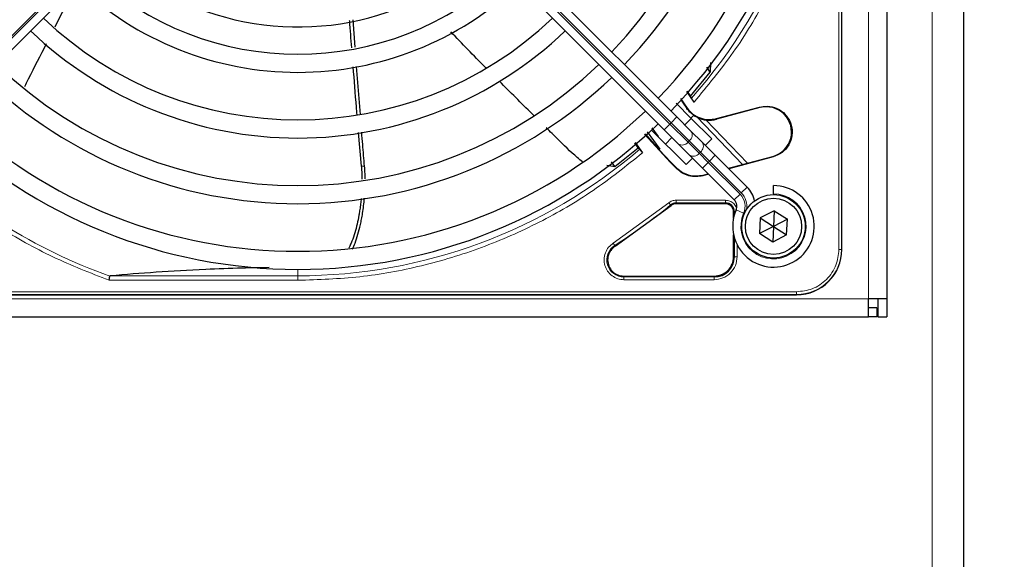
# Model space of a CAD drawing. Header units: millimetres. Extents: x 5 to 418, y 2 to 292.
# Tile 58 of 93: x 123 to 141, y 224 to 234. Entities that reach past the tile are written whole.
import ezdxf

# ---------------------------------------------------------------- set-up
doc = ezdxf.new("R2010")
doc.units = ezdxf.units.MM
doc.layers.add('SLD-0', color=7, linetype='Continuous')
doc.styles.add('SLDTEXTSTYLE0', font='TXT', dxfattribs={"width": 0.605})
doc.dimstyles.new('SLDDIMSTYLE1', dxfattribs={"dimtxt": 3.5, "dimasz": 3.302, "dimexe": 0, "dimexo": 0.0625, "dimgap": 0.875, "dimtad": 1, "dimdec": 0, "dimlfac": 6, "dimrnd": 1e-09, "dimzin": 12, "dimdsep": 46, "dimtxsty": 'SLDTEXTSTYLE0', "dimsah": 1, "dimcen": 0.09, "dimadec": 0, "dimazin": 3, "dimtfac": 1, "dimtofl": 0, "dimtmove": 0, "dimatfit": 3, "dimfxl": 1, "dimfrac": 2, "dimtolj": 1, "dimtzin": 12, "dimarcsym": 0})

# ---------------------------------------------------------------- blocks, each defined once
blk = doc.blocks.new('_D_1')
at = {"layer": 'SLD-0', "color": 7}
for p, q in [((138.33, 260.307), (152.205, 260.307)), ((151.205, 88.91), (151.205, 260.307)), ((129.652, 88.91), (152.205, 88.91))]:
    blk.add_line(p, q, dxfattribs=at)
for points in [[(151.205, 260.307), (150.697, 257.005), (151.713, 257.005)], [(151.205, 88.91), (151.713, 92.212), (150.697, 92.212)]]:
    blk.add_solid(points, dxfattribs=at)
at = {"layer": 'SLD-0', "color": 7, "insert": (146.694, 169.261), "char_height": 3.5, "attachment_point": 1, "rotation": 90, "style": 'SLDTEXTSTYLE0'}
blk.add_mtext('1028', dxfattribs=at)

msp = doc.modelspace()

# ---------------------------------------------------------------- linework, layer by layer
at = {"color": 7, "linetype": 'Continuous', "lineweight": 18}
for p, q in [((140.163, 218.4737), (140.163, 249.7237)), ((138.9964, 228.4737), (138.9964, 248.6404)), ((138.4495, 229.3821), (138.4495, 247.7321)), ((138.4993, 229.3821), (138.4993, 247.7321)), ((121.629, 231.7133), (127.2809, 237.3652)), ((127.3045, 237.3416), (121.6526, 231.6897)), ((129.6882, 237.3416), (135.3402, 231.6897)), ((135.3637, 231.7133), (129.7118, 237.3652)), ((135.6514, 231.9775), (135.6581, 231.9822)), ((136.9945, 231.9911), (136.9917, 232.0017)), ((135.3402, 231.6897), (135.3637, 231.7133)), ((135.4698, 231.8193), (135.3637, 231.7133)), ((135.6971, 231.3799), (135.3637, 231.7133)), ((136.6776, 230.9455), (135.8398, 231.8131)), ((136.1983, 231.7777), (136.1955, 231.7884)), ((135.3402, 231.6897), (135.2341, 231.5836)), ((135.3402, 231.6897), (135.6735, 231.3564)), ((135.6971, 231.3799), (135.6735, 231.3564)), ((135.6735, 231.3564), (135.8789, 231.151)), ((135.9024, 231.1745), (135.6971, 231.3799)), ((135.8789, 231.151), (135.9024, 231.1745)), ((135.8789, 231.151), (136.0455, 230.9843)), ((136.0691, 231.0079), (135.9024, 231.1745)), ((135.3592, 230.9909), (135.3504, 230.9841)), ((136.0455, 230.9843), (135.9395, 230.8782)), ((136.0691, 231.0079), (136.0455, 230.9843)), ((136.0455, 230.9843), (136.6308, 230.3991)), ((136.1752, 231.1139), (136.0691, 231.0079)), ((136.6543, 230.4226), (136.0691, 231.0079)), ((137.2347, 231.0948), (137.2375, 231.0841)), ((129.7227, 230.9157), (129.6621, 230.9151)), ((135.4662, 230.8683), (135.4695, 230.8806)), ((135.9524, 230.7512), (135.9491, 230.7389)), ((136.7604, 230.5287), (136.6543, 230.4226)), ((135.4555, 230.2878), (136.3631, 230.2878)), ((136.6308, 230.3991), (136.5247, 230.293)), ((134.2981, 229.4971), (135.3194, 230.239)), ((135.3608, 230.1891), (135.3513, 230.2007)), ((135.4555, 230.2379), (136.363, 230.2379)), ((135.4555, 230.2229), (135.4555, 230.2379)), ((136.363, 230.2229), (136.363, 230.2379)), ((136.5122, 230.0737), (136.5272, 230.0737)), ((136.5272, 230.0737), (136.5272, 230.0199)), ((136.6969, 230.048), (136.5595, 230.1082)), ((136.5272, 229.5942), (136.5272, 229.2487)), ((134.3249, 229.455), (134.333, 229.4424)), ((136.5771, 229.4685), (136.5771, 229.2488)), ((138.4495, 229.3821), (138.4993, 229.3821)), ((138.4993, 229.3821), (138.5047, 229.3821)), ((136.5122, 229.2487), (136.5272, 229.2487)), ((128.4964, 228.8974), (128.4964, 229.0154)), ((128.4964, 228.8144), (125.023, 228.8144)), ((125.0517, 228.8974), (128.4964, 228.8974)), ((128.4964, 228.8144), (128.4964, 228.8974)), ((134.4943, 228.8912), (134.4943, 228.8762)), ((136.1547, 228.8762), (134.4943, 228.8762)), ((136.1546, 228.8263), (134.4944, 228.8263)), ((136.1547, 228.8762), (136.1547, 228.8912)), ((59.663, 228.4737), (138.9964, 228.4737)), ((119.3214, 228.6039), (137.6714, 228.6039)), ((119.3214, 228.5541), (137.6714, 228.5541)), ((137.6714, 228.5541), (137.6714, 228.6039)), ((137.6714, 228.5487), (137.6714, 228.5541))]:
    msp.add_line(p, q, dxfattribs=at)
at = {"color": 7, "linetype": 'Continuous', "lineweight": 25}
for p, q in [((140.7464, 218.4737), (140.7464, 249.7237)), ((139.3297, 248.6404), (139.3297, 228.4737)), ((138.5047, 229.3821), (138.5047, 247.7321)), ((138.5047, 229.3821), (138.5047, 237.8522)), ((129.8178, 237.4713), (135.4698, 231.8193)), ((121.7586, 231.5836), (127.4106, 237.2356)), ((135.2341, 231.5836), (129.5821, 237.2356)), ((129.5498, 233.1031), (129.5153, 233.6055)), ((136.0857, 232.8233), (136.0834, 232.6416)), ((129.6451, 231.8663), (129.5757, 232.748)), ((135.7186, 232.2014), (136.0834, 232.6416)), ((136.0834, 232.6416), (136.0194, 232.7366)), ((135.7847, 232.0918), (135.649, 232.287)), ((135.6549, 232.2938), (135.7186, 232.2014)), ((135.4537, 232.0711), (135.7285, 231.7964)), ((135.5347, 232.159), (135.6581, 231.9822)), ((135.7186, 232.2014), (135.7366, 232.1626)), ((136.1955, 231.7884), (136.9917, 232.0017)), ((136.9945, 231.9911), (136.1983, 231.7777)), ((135.4698, 231.8193), (135.7281, 231.561)), ((135.6146, 231.6745), (135.7324, 231.7924)), ((135.7802, 231.8521), (135.7284, 231.7964)), ((135.7284, 231.7964), (136.1095, 231.4153)), ((135.7777, 231.8494), (135.8398, 231.8131)), ((136.0029, 231.7642), (136.7697, 230.9702)), ((129.608, 231.533), (129.6621, 230.9151)), ((134.9244, 231.5461), (135.1528, 231.2289)), ((135.6381, 230.9439), (135.0035, 231.5785)), ((135.0066, 231.6224), (135.1217, 231.4603)), ((135.4924, 231.3253), (135.2341, 231.5836)), ((135.7281, 231.561), (135.9335, 231.3556)), ((134.7572, 231.2525), (134.6939, 231.3416)), ((134.7006, 231.3473), (134.8355, 231.1588)), ((135.3504, 230.9841), (134.8751, 231.5012)), ((134.8824, 231.5078), (135.1404, 231.2176)), ((135.261, 231.321), (135.3789, 231.4388)), ((135.9335, 231.3556), (136.1752, 231.1139)), ((136.1095, 231.4153), (135.9917, 231.2974)), ((134.3288, 230.9061), (134.7572, 231.2525)), ((134.7572, 231.2525), (134.7858, 231.2254)), ((135.1528, 231.2289), (135.1404, 231.2176)), ((135.1407, 231.2179), (135.3592, 230.9909)), ((135.6978, 231.1199), (135.4924, 231.3253)), ((134.3288, 230.9061), (134.2656, 230.9947)), ((135.3504, 230.9841), (135.4662, 230.8683)), ((135.4695, 230.8806), (135.3592, 230.9909)), ((135.756, 231.0617), (135.6381, 230.9439)), ((135.9395, 230.8782), (135.6978, 231.1199)), ((136.1752, 231.1139), (136.7604, 230.5287)), ((137.2375, 231.0841), (136.4232, 230.8659)), ((136.6776, 230.9455), (137.2347, 231.0948)), ((134.1831, 230.9325), (134.3288, 230.9061)), ((136.5247, 230.293), (135.9395, 230.8782)), ((136.4142, 230.8749), (136.6776, 230.9455)), ((136.0514, 230.7663), (135.9491, 230.7389)), ((135.9524, 230.7512), (136.0424, 230.7753)), ((137.2464, 230.4071), (137.2464, 230.5571)), ((137.2464, 230.4071), (137.2464, 230.3904)), ((134.333, 229.4424), (135.3608, 230.1891)), ((136.363, 230.2229), (135.4555, 230.2229)), ((136.5122, 229.9605), (136.5122, 230.0737)), ((137.2613, 230.0953), (137.0042, 229.9642)), ((137.2613, 230.0953), (137.2464, 229.8071)), ((137.2613, 230.0953), (137.5035, 229.9382)), ((137.0042, 229.9642), (136.9892, 229.6759)), ((137.0042, 229.9642), (137.2464, 229.8071)), ((137.5035, 229.9382), (137.2464, 229.8071)), ((137.4885, 229.65), (137.5035, 229.9382)), ((137.2464, 229.8071), (136.9892, 229.6759)), ((137.2464, 229.8071), (137.2314, 229.5188)), ((137.2464, 229.8071), (137.4885, 229.65)), ((136.5122, 229.2487), (136.5122, 229.6536)), ((137.2314, 229.5188), (136.9892, 229.6759)), ((137.4885, 229.65), (137.2314, 229.5188)), ((134.4943, 228.8912), (136.1547, 228.8912)), ((119.3214, 228.5487), (137.6714, 228.5487)), ((129.2012, 228.5487), (137.6714, 228.5487)), ((139.3297, 228.4737), (138.9964, 228.4737)), ((138.9964, 228.1404), (138.9964, 228.4737)), ((139.163, 228.4737), (139.163, 228.1404)), ((139.3297, 228.4737), (139.3297, 228.1404)), ((139.1464, 228.3071), (138.9964, 228.3071)), ((139.1464, 228.3071), (139.1464, 228.1404)), ((59.663, 228.1404), (138.9964, 228.1404)), ((139.1464, 228.1404), (138.9964, 228.1404)), ((139.163, 228.1404), (139.3297, 228.1404))]:
    msp.add_line(p, q, dxfattribs=at)
for radius in [0.5833, 0.5167]:
    msp.add_circle((137.2464, 229.8071), radius, dxfattribs=at)
for centre, radius, start, end in [((128.4964, 238.5571), 9.5417, 316.00085, 43.99915), ((128.4964, 238.5571), 9.2083, 316.03708, 43.96292), ((128.4964, 238.5571), 8.3333, 316.14599, 43.85401), ((128.4964, 238.5571), 8, 316.19375, 43.80625), ((128.4964, 238.5571), 5.0825, 248.61111, 313.12079), ((128.4964, 238.5571), 5.5833, 226.71058, 313.28942), ((128.4964, 238.5571), 5.9167, 226.53316, 270), ((128.4964, 238.5571), 5.9167, 270, 313.38582), ((128.4964, 238.5571), 6.7917, 226.40617, 313.59383), ((128.4964, 238.5571), 7.125, 226.34037, 270), ((128.4964, 238.5571), 7.125, 270, 313.65963), ((128.4964, 238.5571), 8, 226.19375, 313.80625), ((128.4964, 238.5571), 8.3333, 226.14599, 270), ((128.4964, 238.5571), 8.3333, 270, 313.85401), ((148.4544, 241.0513), 15.6923, 214.65785, 215.32623), ((128.4964, 238.5571), 9.2083, 226.03708, 313.96292), ((137.1146, 231.5429), 0.4639, 285.00055, 105.00057), ((128.4964, 238.5571), 9.5417, 226.00085, 270), ((128.4964, 238.5571), 9.5417, 270, 313.99915), ((136.066, 232.2714), 0.5111, 243.72308, 285), ((137.2464, 229.8071), 0.75, 156.32369, 90), ((136.4068, 230.1752), 0.5, 11.42049, 45), ((136.4068, 230.1752), 0.1667, 336.32369, 45), ((135.4555, 230.0737), 0.1642, 90, 129.36295), ((136.363, 230.0737), 0.1642, 0, 90), ((137.6714, 229.3821), 0.8333, 270, 360), ((136.1547, 229.2487), 0.3725, 270, 0)]:
    msp.add_arc(centre, radius, start, end, dxfattribs=at)
at = {"color": 7, "linetype": 'Continuous', "lineweight": 18}
for centre, radius, start, end in [((128.4964, 238.5571), 9.6597, 318.54968, 360), ((135.6166, 231.4869), 0.1339, 306.95053, 33.57825), ((135.5665, 231.4368), 0.1339, 236.42175, 323.04947), ((135.8219, 231.2816), 0.1339, 306.95053, 33.57825), ((128.4964, 238.5571), 10.2672, 225.92524, 250.30502), ((128.4964, 238.5571), 9.6597, 270, 310.62439), ((135.7719, 231.2315), 0.1339, 236.42175, 323.04947), ((136.4068, 230.1752), 0.3167, 336.32369, 45), ((137.2464, 229.8071), 0.6, 156.32369, 90), ((136.4068, 230.1752), 0.35, 350.36291, 45), ((128.4964, 238.5571), 10.8083, 302.63367, 309.36295), ((134.4943, 229.1904), 0.3142, 122.63367, 270), ((137.6714, 229.3821), 0.828, 270, 360)]:
    msp.add_arc(centre, radius, start, end, dxfattribs=at)
for points, knots in [([(138.239, 238.5571), (138.2256, 238.1677), (138.1985, 237.3853), (137.9786, 236.2242), (137.6282, 235.0905), (137.138, 234.0099), (136.532, 232.9953), (136.0331, 232.3921), (135.7847, 232.0918)], [0, 0, 0, 0, 0.1652331, 0.3319994, 0.5, 0.6679894, 0.8347613, 1, 1, 1, 1]), ([(134.8355, 231.1588), (134.5384, 230.9211), (133.9414, 230.4436), (132.9435, 229.8647), (131.884, 229.397), (130.7752, 229.0628), (129.6407, 228.853), (128.8767, 228.8272), (128.4964, 228.8144)], [0, 0, 0, 0, 0.1653003, 0.3320617, 0.5, 0.6679268, 0.834694, 1, 1, 1, 1]), ([(125.023, 228.8144), (124.6745, 228.951), (123.9754, 229.2249), (122.9919, 229.7795), (122.086, 230.4071), (121.5544, 230.8983), (121.2994, 231.1339)], [0, 0, 0, 0, 0.2538298, 0.5091701, 0.7645104, 1, 1, 1, 1]), ([(136.3631, 230.2878), (136.39, 230.285), (136.4316, 230.2805), (136.4814, 230.2538), (136.5156, 230.2262), (136.5426, 230.1919), (136.5614, 230.1614), (136.5645, 230.1412), (136.5654, 230.1354)], [0, 0, 0, 0, 0.2947051, 0.4548838, 0.6153905, 0.7755694, 0.9360763, 1, 1, 1, 1]), ([(135.3194, 230.239), (135.3234, 230.2341), (135.3315, 230.2244), (135.3418, 230.212), (135.3493, 230.203), (135.3507, 230.2014), (135.3513, 230.2007)], [0, 0, 0, 0, 0.2500006, 0.5000007, 0.7500004, 1, 1, 1, 1]), ([(136.5505, 230.0737), (136.5478, 230.0737), (136.5396, 230.0737), (136.5304, 230.0737), (136.5283, 230.0737), (136.5272, 230.0737)], [0, 0, 0, 0, 0.1968754, 0.5984377, 1, 1, 1, 1]), ([(134.4944, 228.8263), (134.4564, 228.8297), (134.3784, 228.8369), (134.272, 228.8941), (134.1893, 228.9801), (134.1392, 229.0864), (134.1241, 229.203), (134.1474, 229.3201), (134.2061, 229.4256), (134.2679, 229.4737), (134.2981, 229.4971)], [0, 0, 0, 0, 0.12171228, 0.24999969, 0.3782871, 0.49999938, 0.62171184, 0.74999969, 0.87828754, 1, 1, 1, 1]), ([(137.6714, 228.6039), (137.7692, 228.6143), (137.9198, 228.6303), (138.101, 228.7273), (138.2257, 228.8277), (138.3261, 228.9524), (138.4232, 229.1336), (138.4391, 229.2842), (138.4495, 229.3821)], [0, 0, 0, 0, 0.2394568, 0.3683607, 0.5, 0.6316393, 0.7605432, 1, 1, 1, 1])]:
    msp.add_open_spline(points, degree=3, knots=knots, dxfattribs=at)
at = {"color": 7, "linetype": 'Continuous', "lineweight": 25}
for points, knots in [([(124.4391, 234.2755), (124.392, 234.1874), (124.2494, 233.9204), (124.1133, 233.6501), (124.0221, 233.4691)], [0, 0, 0, 0, 0.3302781, 1, 1, 1, 1]), ([(129.4425, 233.5927), (129.4427, 233.5903), (129.4546, 233.423), (129.4683, 233.2558), (129.4817, 233.091)], [0, 0, 0, 0, 0.01419568, 1, 1, 1, 1]), ([(131.9575, 232.7207), (131.9523, 232.7259), (131.733, 232.944), (131.519, 233.1674), (131.3101, 233.3855)], [0, 0, 0, 0, 0.0237673, 1, 1, 1, 1]), ([(123.8674, 233.1661), (123.7556, 232.9493), (123.6196, 232.6859), (123.4879, 232.4203), (123.4646, 232.3733)], [0, 0, 0, 0, 0.8228799, 1, 1, 1, 1]), ([(129.5091, 232.7413), (129.5274, 232.4948), (129.5493, 232.2012), (129.5752, 231.9079), (129.5793, 231.8608)], [0, 0, 0, 0, 0.8395244, 1, 1, 1, 1]), ([(132.8401, 231.8429), (132.8286, 231.8542), (132.615, 232.0637), (132.4036, 232.2755), (132.2037, 232.4758)], [0, 0, 0, 0, 0.0540537, 1, 1, 1, 1]), ([(135.7366, 232.1626), (135.7377, 232.1608), (135.7398, 232.157), (135.7511, 232.1402), (135.7665, 232.1177), (135.7787, 232.1005), (135.7847, 232.0918)], [0, 0, 0, 0, 0.2448343, 0.4943645, 0.7472903, 1, 1, 1, 1]), ([(135.7802, 231.8521), (135.7561, 231.8697), (135.7091, 231.904), (135.6703, 231.9535), (135.6514, 231.9775)], [0, 0, 0, 0, 0.5129979, 1, 1, 1, 1]), ([(129.7228, 230.9157), (129.7111, 231.0476), (129.6928, 231.2551), (129.6767, 231.4629), (129.6708, 231.5387)], [0, 0, 0, 0, 0.6351651, 1, 1, 1, 1]), ([(133.7331, 230.9923), (133.669, 231.0459), (133.4729, 231.2098), (133.2606, 231.4311), (133.1012, 231.5868), (133.0648, 231.6224)], [0, 0, 0, 0, 0.2724273, 0.8336818, 1, 1, 1, 1]), ([(134.7858, 231.2254), (134.7871, 231.2239), (134.7897, 231.2208), (134.8014, 231.2053), (134.8172, 231.184), (134.8294, 231.1672), (134.8355, 231.1588)], [0, 0, 0, 0, 0.24703059, 0.4961199, 0.7474731, 1, 1, 1, 1]), ([(129.6621, 230.9151), (129.6648, 230.8811), (129.6702, 230.8129), (129.6736, 230.7323), (129.6737, 230.6859), (129.6738, 230.6736)], [0, 0, 0, 0, 0.4229168, 0.846743, 1, 1, 1, 1]), ([(129.7321, 230.6825), (129.7323, 230.7136), (129.7328, 230.7911), (129.7265, 230.869), (129.7227, 230.9157)], [0, 0, 0, 0, 0.3998725, 1, 1, 1, 1]), ([(135.9491, 230.7389), (135.9061, 230.7306), (135.8201, 230.714), (135.6891, 230.7343), (135.5656, 230.7822), (135.4994, 230.8396), (135.4662, 230.8683)], [0, 0, 0, 0, 0.2499634, 0.4999972, 0.7499567, 1, 1, 1, 1]), ([(135.4695, 230.8806), (135.5027, 230.8519), (135.5689, 230.7946), (135.6924, 230.7466), (135.8233, 230.7264), (135.9094, 230.7429), (135.9524, 230.7512)], [0, 0, 0, 0, 0.2499634, 0.4999972, 0.7499567, 1, 1, 1, 1]), ([(129.66, 230.3213), (129.6594, 230.3135), (129.656, 230.2709), (129.6471, 230.1944), (129.6339, 230.0985), (129.6145, 229.9826), (129.5866, 229.8472), (129.5447, 229.6875), (129.5005, 229.5585), (129.4627, 229.4643), (129.441, 229.4233), (129.4319, 229.406)], [0, 0, 0, 0, 0.0242977, 0.1311398, 0.2381167, 0.3243729, 0.4972614, 0.6713294, 0.8471021, 0.9355616, 1, 1, 1, 1]), ([(129.4985, 229.3904), (129.5153, 229.4268), (129.5551, 229.5131), (129.6038, 229.6641), (129.6416, 229.8112), (129.6687, 229.9412), (129.6887, 230.0554), (129.7075, 230.1848), (129.7158, 230.2784), (129.7201, 230.3264)], [0, 0, 0, 0, 0.1305019, 0.3096092, 0.5015531, 0.6037596, 0.7179021, 0.8555477, 1, 1, 1, 1]), ([(127.9669, 229.0478), (127.8006, 229.0453), (127.3961, 229.039), (126.687, 229.0108), (125.8647, 228.964), (125.325, 228.9198), (125.0517, 228.8974)], [0, 0, 0, 0, 0.1486094, 0.3615378, 0.6768489, 1, 1, 1, 1]), ([(125.023, 228.8144), (125.0246, 228.8237), (125.0274, 228.8398), (125.0312, 228.8617), (125.0342, 228.8792), (125.0355, 228.8868), (125.0362, 228.8905)], [0, 0, 0, 0, 0.2928137, 0.5029902, 0.7622823, 1, 1, 1, 1]), ([(125.0517, 228.8974), (125.0476, 228.8968), (125.0418, 228.896), (125.0372, 228.8932), (125.0365, 228.8914), (125.0362, 228.8905)], [0, 0, 0, 0, 0.5518909, 0.7844787, 1, 1, 1, 1])]:
    msp.add_open_spline(points, degree=3, knots=knots, dxfattribs=at)
for points in [[(135.6581, 231.9822), (135.6911, 231.9435), (135.757, 231.8659), (135.8941, 231.7946), (136.045, 231.762), (136.1453, 231.7796), (136.1955, 231.7884)], [(136.9917, 232.0017), (137.0536, 232.0109), (137.1774, 232.0293), (137.3585, 231.9641), (137.5012, 231.8398), (137.5854, 231.6691), (137.5979, 231.4791), (137.5364, 231.3001), (137.4121, 231.1531), (137.2957, 231.1071), (137.2375, 231.0841)], [(135.4555, 230.2229), (135.4382, 230.2214), (135.4037, 230.2183), (135.3751, 230.1988), (135.3608, 230.1891)], [(136.5122, 230.0737), (136.51, 230.0933), (136.5055, 230.1324), (136.471, 230.1817), (136.4217, 230.2162), (136.3826, 230.2207), (136.363, 230.2229)], [(134.333, 229.4424), (134.3129, 229.4274), (134.2728, 229.3974), (134.2295, 229.3353), (134.2006, 229.2653), (134.197, 229.2154), (134.1951, 229.1904)], [(134.1951, 229.1904), (134.1996, 229.1512), (134.2086, 229.0728), (134.2778, 228.9739), (134.3767, 228.9047), (134.4551, 228.8957), (134.4943, 228.8912)], [(136.1547, 228.8912), (136.2015, 228.8966), (136.2952, 228.9073), (136.4134, 228.99), (136.4961, 229.1082), (136.5068, 229.2019), (136.5122, 229.2487)]]:
    msp.add_open_spline(points, degree=3, dxfattribs=at)
at = {"color": 7, "linetype": 'Continuous', "lineweight": 18}
for points in [[(135.3194, 230.239), (135.3399, 230.2531), (135.3811, 230.2812), (135.4307, 230.2856), (135.4555, 230.2878)], [(135.4555, 230.2878), (135.4555, 230.2815), (135.4555, 230.2688), (135.4555, 230.2527), (135.4555, 230.241), (135.4555, 230.2389), (135.4555, 230.2379)], [(136.3631, 230.2878), (136.3631, 230.2815), (136.363, 230.2688), (136.363, 230.2527), (136.363, 230.241), (136.363, 230.2389), (136.363, 230.2379)], [(134.2981, 229.4971), (134.3015, 229.4917), (134.3083, 229.4811), (134.317, 229.4674), (134.3233, 229.4576), (134.3244, 229.4558), (134.3249, 229.455)], [(136.5771, 229.2488), (136.5708, 229.1934), (136.5581, 229.0827), (136.4604, 228.943), (136.3207, 228.8453), (136.21, 228.8326), (136.1546, 228.8263)], [(136.5771, 229.2488), (136.5708, 229.2488), (136.5581, 229.2488), (136.542, 229.2488), (136.5303, 229.2487), (136.5282, 229.2487), (136.5272, 229.2487)], [(134.4944, 228.8263), (134.4944, 228.8326), (134.4944, 228.8453), (134.4944, 228.8614), (134.4944, 228.8731), (134.4944, 228.8752), (134.4943, 228.8762)], [(136.1547, 228.8762), (136.1547, 228.8752), (136.1547, 228.8731), (136.1546, 228.8614), (136.1546, 228.8453), (136.1546, 228.8326), (136.1546, 228.8263)]]:
    msp.add_open_spline(points, degree=3, dxfattribs=at)

# ---------------------------------------------------------------- dimensions: what is measured, and where the dimension line sits
at = {"layer": 'SLD-0', "color": 7}
dim = msp.add_linear_dim(base=(151.2053, 260.3071), p1=(129.6515, 88.9099), p2=(138.3297, 260.3071), angle=90, dimstyle='SLDDIMSTYLE1', dxfattribs=at)
dim.commit()
dim.dimension.update_dxf_attribs({"geometry": '_D_1', "text_midpoint": (151.2053, 174.6085), "dimtype": 160})

doc.saveas('drawing.dxf')
